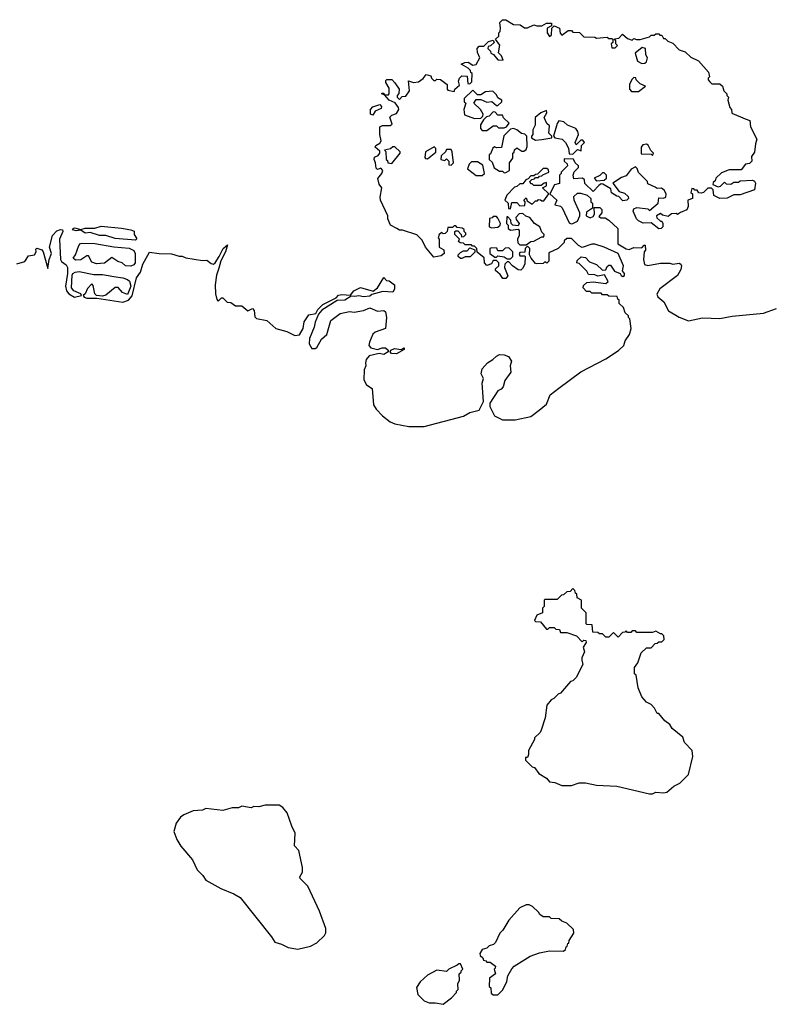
# Model space of a CAD drawing. Extents: x 2323203 to 2567568, y 883585 to 1022917.
# Tile 186 of 256: x 2520934 to 2525738, y 973850 to 980150. Entities that reach past the tile are written whole.
import ezdxf

# ---------------------------------------------------------------- set-up
doc = ezdxf.new("R2010")
doc.units = 0

msp = doc.modelspace()

# ---------------------------------------------------------------- linework, layer by layer
at = {"layer": '0CON10XD'}
for points in [[(2524674.1, 978694.1), (2524615, 978713.8), (2524595, 978713.3), (2524535, 978692.5), (2524510, 978705), (2524465, 978750), (2524435, 978750), (2524420, 978735), (2524420, 978725), (2524380, 978685), (2524321.7, 978658.3), (2524320, 978605), (2524308.3, 978591.7), (2524295, 978600), (2524285, 978590), (2524245, 978587.5), (2524235, 978590), (2524207.5, 978625), (2524197.5, 978645), (2524200, 978685), (2524185, 978700), (2524170, 978685), (2524168.3, 978661.7), (2524135, 978660), (2524130, 978655), (2524135, 978640), (2524165, 978640), (2524170, 978635), (2524167.5, 978585), (2524153, 978557), (2524141.7, 978548.3), (2524125, 978550), (2524087.5, 978575), (2524065, 978600), (2524055, 978600), (2524040, 978585), (2524037.5, 978565), (2524059.3, 978510.7), (2524046.1, 978493.9), (2524027, 978493), (2524009.3, 978519.3), (2523980, 978545), (2523980, 978555), (2524000, 978575), (2524000, 978595), (2523985, 978610), (2523965, 978610), (2523953, 978587), (2523925, 978576.7), (2523910, 978595), (2523907, 978627), (2523861.7, 978661.7), (2523860, 978685), (2523845, 978700), (2523831.7, 978701.7), (2523825, 978710), (2523785, 978710), (2523775, 978720), (2523752.5, 978722.5), (2523741.7, 978731.7), (2523750, 978745), (2523720, 978775), (2523720, 978795), (2523725, 978800), (2523738.3, 978798.3), (2523760, 978775), (2523761.7, 978761.7), (2523777, 978763), (2523790, 978775), (2523790, 978785), (2523780, 978795), (2523778.3, 978808.3), (2523767, 978817), (2523735, 978820), (2523725, 978830), (2523715, 978830), (2523705, 978820), (2523675, 978820), (2523670, 978795), (2523658.3, 978781.7), (2523645, 978780), (2523635, 978787.5), (2523620, 978775), (2523612.5, 978755), (2523620, 978745), (2523620, 978695), (2523648.3, 978678.3), (2523650, 978655), (2523631.7, 978638.3), (2523585, 978630), (2523532.5, 978695), (2523510, 978740), (2523475, 978774), (2523385, 978803.3), (2523365, 978803.8), (2523347.5, 978815), (2523307.5, 978835), (2523290, 978875), (2523290, 978895), (2523244.2, 978995), (2523242, 979015), (2523252.5, 979075), (2523235, 979097.5), (2523227, 979133), (2523252.5, 979165), (2523257.5, 979185), (2523245, 979200), (2523225, 979192.5), (2523215, 979200), (2523212.5, 979235), (2523202.5, 979255), (2523205, 979270), (2523228.3, 979281.7), (2523240, 979295), (2523238.3, 979308.3), (2523210, 979335), (2523214, 979346), (2523240, 979360), (2523247.5, 979375), (2523240, 979415), (2523240, 979465), (2523257, 979473), (2523305, 979472.5), (2523318.3, 979481.7), (2523303, 979527), (2523315, 979540), (2523345, 979550), (2523360, 979575), (2523358.3, 979588.3), (2523338.3, 979618.3), (2523300, 979635), (2523270, 979670), (2523250, 979675), (2523255, 979680), (2523265, 979680), (2523270, 979670), (2523295, 979670), (2523300, 979675), (2523298.3, 979711.7), (2523278.3, 979748.3), (2523278.3, 979761.7), (2523285, 979767.5), (2523315, 979767.5), (2523336.1, 979746.1), (2523362.5, 979705), (2523361.7, 979678.3), (2523350, 979665), (2523350, 979655), (2523365, 979640), (2523381.7, 979658.3), (2523405, 979660), (2523430, 979695), (2523421.7, 979758.3), (2523455, 979748.8), (2523487, 979753), (2523516.4, 979773.6), (2523535, 979800), (2523565, 979790), (2523570, 979775), (2523585, 979760), (2523595, 979760), (2523605, 979770), (2523628.3, 979768.3), (2523670, 979735), (2523670, 979705), (2523675, 979700), (2523715, 979690), (2523720, 979705), (2523748.3, 979731.7), (2523743, 979757), (2523750, 979775), (2523765, 979790), (2523798.3, 979788.3), (2523801.7, 979741.7), (2523815, 979740), (2523828.3, 979751.7), (2523830, 979805), (2523821.7, 979811.7), (2523820, 979825), (2523805, 979840), (2523760, 979865), (2523783, 979877), (2523805, 979877.5), (2523835, 979860), (2523856.7, 979863.3), (2523880, 979905), (2523865, 979940), (2523862.5, 979965), (2523875, 979980), (2523905, 979980), (2523935, 980010), (2523965, 980020), (2523970, 980005), (2523948.3, 979981.7), (2523931.7, 979978.3), (2523930, 979965), (2523948.3, 979948.3), (2523950, 979935), (2523966.7, 979926.7), (2523993.9, 979893.9), (2524028.3, 979891.7), (2524018.3, 979918.3), (2523998.3, 979938.3), (2524007, 979987), (2523980, 980025), (2524000, 980045), (2524000, 980065), (2524010, 980075), (2524012.5, 980095), (2524008.3, 980131.7), (2524025, 980150), (2524045, 980150), (2524095, 980120), (2524137, 980117), (2524165, 980097.5), (2524185, 980097.5), (2524225, 980117.5), (2524245, 980110), (2524275, 980110), (2524305, 980127.5), (2524337, 980127), (2524338.3, 980111.7), (2524310, 980095), (2524310, 980065), (2524325, 980042.5), (2524337, 980053), (2524340, 980095), (2524355, 980110), (2524390, 980095), (2524393, 980063), (2524405, 980050), (2524445, 980080), (2524465, 980080), (2524475, 980070), (2524517, 980067), (2524545, 980040), (2524615, 980037.5), (2524625, 980032.5), (2524695, 980037.5), (2524705, 980030), (2524725, 980030), (2524730, 980025), (2524730, 980005), (2524720, 979995), (2524725, 979970), (2524745, 979970), (2524760, 979985), (2524750, 979995), (2524750, 980015), (2524741.7, 980028.3), (2524768.3, 980031.7), (2524793, 980057), (2524825, 980030), (2524855, 980020), (2524865, 980030), (2524882.5, 980022.5), (2524905, 980022.5), (2524965, 980040), (2524975, 980050), (2524995, 980050), (2525005, 980060), (2525025, 980060), (2525031.7, 980051.7), (2525045, 980050), (2525055, 980030), (2525065, 980030), (2525083, 980013), (2525115, 980000), (2525155, 979957.5), (2525193.6, 979943.6), (2525229.3, 979909.3), (2525277.7, 979887.7), (2525342.5, 979815), (2525350, 979785), (2525340, 979775), (2525340, 979765), (2525351.7, 979751.7), (2525365, 979740), (2525415, 979740), (2525432.5, 979725), (2525440, 979695), (2525460, 979675), (2525460, 979665), (2525470, 979655), (2525467.5, 979635), (2525478.3, 979588.3), (2525490, 979575), (2525491.7, 979551.7), (2525576.4, 979516.4), (2525607.5, 979505), (2525612.5, 979465), (2525652.5, 979385), (2525642.5, 979355), (2525637, 979303), (2525617.5, 979275), (2525620, 979245), (2525605, 979230), (2525580, 979225), (2525551.7, 979188.3), (2525475, 979190), (2525425, 979170), (2525390, 979135), (2525385, 979120), (2525371.7, 979108.3), (2525370, 979095), (2525405, 979080), (2525420, 979085), (2525445, 979110), (2525455, 979100), (2525485, 979097.5), (2525505, 979110), (2525535, 979110), (2525545, 979120), (2525625, 979122.5), (2525636.7, 979116.7), (2525643, 979103), (2525638, 979062), (2525545, 979030), (2525505, 979030), (2525461.7, 979008.3), (2525415, 979006.7), (2525377.5, 979025), (2525371.7, 979061.7), (2525361.7, 979071.7), (2525338.3, 979071.7), (2525310, 979045), (2525295, 979040), (2525281.7, 979041.7), (2525270, 979060), (2525255, 979060), (2525248.3, 979068.3), (2525235, 979070), (2525230, 979045), (2525240, 979035), (2525240, 979005), (2525210, 978995), (2525213.3, 978955), (2525205, 978932.5), (2525163, 978917), (2525145, 978902.5), (2525135, 978910), (2525105, 978907.5), (2525085, 978890), (2525048.3, 978898.3), (2525035, 978910), (2525010, 978895), (2525011.7, 978881.7), (2525035, 978860), (2525045, 978860), (2525050, 978845), (2525050, 978825), (2525040, 978815), (2525025, 978812.5), (2524975, 978850), (2524925, 978847.5), (2524895, 978862.5), (2524882.5, 978875), (2524860, 978925), (2524865, 978940), (2524885, 978947.5), (2524955, 978940), (2524965, 978930), (2525020, 978975), (2525025, 979010), (2525055, 979007.5), (2525070, 979015), (2525072.5, 979035), (2525059.3, 979059.3), (2525041.7, 979071.7), (2525015, 979070), (2525001.7, 979078.3), (2524955, 979100), (2524952.5, 979115), (2524895, 979172.5), (2524887, 979197), (2524875, 979207.5), (2524847, 979193), (2524815, 979150), (2524785, 979140), (2524730, 979105), (2524771.7, 979051.7), (2524805, 979040), (2524828.3, 979018.3), (2524830, 979005), (2524820, 978995), (2524795, 978990), (2524768.3, 979018.3), (2524755, 979020), (2524721.7, 979041.7), (2524718.3, 979068.3), (2524667, 979097), (2524655, 979100), (2524640, 979090), (2524605, 979050), (2524551.7, 979101.7), (2524550, 979125), (2524537, 979137), (2524481.7, 979131.7), (2524477.5, 979155), (2524483, 979177), (2524510, 979205), (2524510, 979215), (2524490, 979235), (2524478.3, 979258.3), (2524420, 979260), (2524420, 979245), (2524438.3, 979228.3), (2524440, 979215), (2524400, 979175), (2524400, 979165), (2524390, 979155), (2524388.3, 979101.7), (2524357, 979093), (2524327.5, 979035), (2524372.5, 978995), (2524360, 978965), (2524395, 978957.5), (2524406.4, 978946.4), (2524451.2, 978851.2), (2524464.1, 978844.1), (2524475, 978846.2), (2524505, 978860), (2524520, 978895), (2524520, 978915), (2524482.5, 978995), (2524481.7, 979018.3), (2524505, 979040), (2524525, 979040), (2524567, 979027), (2524590, 979005), (2524590, 978985), (2524600, 978975), (2524600, 978945), (2524561.7, 978918.3), (2524560, 978895), (2524585, 978882.5), (2524605, 978890), (2524612.5, 978905), (2524611.7, 978948.3), (2524648.3, 978948.3), (2524660, 978935), (2524660, 978915), (2524641.7, 978891.7), (2524653, 978883), (2524681.7, 978881.7), (2524705, 978867.5), (2524762.5, 978815), (2524763.3, 978745), (2524763.3, 978715), (2524815, 978683.3), (2524835, 978680), (2524865, 978692.5), (2524915, 978690), (2524931.7, 978708.3), (2524938.3, 978708.3), (2524940, 978675), (2524930, 978665), (2524927.5, 978615), (2524933, 978583), (2524955, 978577.5), (2525035, 978592.5), (2525095, 978592.5), (2525115, 978586.7), (2525155, 978592), (2525165, 978586.7), (2525170, 978575), (2525165, 978552.5), (2525145, 978514), (2525031.8, 978428.2), (2525012.9, 978392.9), (2525017.5, 978377.5), (2525056.7, 978345), (2525087, 978287), (2525155, 978247.5), (2525215, 978222.5), (2525305, 978242.5), (2525415, 978237.5), (2525495, 978252.5), (2525695, 978272.5), (2525777, 978303)], [(2524915, 979870), (2524935, 979872.5), (2524945, 979880), (2524952.5, 979905), (2524942.5, 979925), (2524940, 979965), (2524918.3, 979971.7), (2524872.5, 979935), (2524887.5, 979885), (2524915, 979870)], [(2524895, 979690), (2524940, 979725), (2524905, 979740), (2524880, 979765), (2524878.3, 979778.3), (2524865, 979780), (2524851.7, 979768.3), (2524837.5, 979735), (2524837.5, 979705), (2524850.7, 979690.7), (2524895, 979690)], [(2523845, 979517.5), (2523885, 979520), (2523898.3, 979531.7), (2523900, 979545), (2523882.5, 979575), (2523840, 979615), (2523855, 979640), (2523885, 979640), (2523925, 979622.5), (2523957, 979627), (2523985, 979600), (2523995, 979600), (2524020, 979625), (2524020, 979635), (2523995, 979650), (2523985, 979670), (2523961.7, 979691.7), (2523915, 979687.5), (2523885, 979670), (2523865, 979670), (2523835, 979700), (2523780, 979645), (2523780, 979625), (2523790, 979615), (2523777.5, 979575), (2523781.7, 979541.7), (2523845, 979517.5)], [(2523195, 979540), (2523180, 979545), (2523180, 979575), (2523195, 979592.5), (2523238.3, 979608.3), (2523250, 979595), (2523248.3, 979581.7), (2523210, 979565), (2523195, 979540)], [(2523925, 979440), (2523965, 979470), (2523985, 979470), (2523998.3, 979458.3), (2524035, 979457.5), (2524050, 979465), (2524067, 979487), (2524031.7, 979521.7), (2524025, 979540), (2523995, 979540), (2523978.3, 979558.3), (2523965, 979560), (2523938.3, 979531.7), (2523921.7, 979528.3), (2523901.7, 979508.3), (2523883.6, 979476.4), (2523883, 979453), (2523895, 979440), (2523925, 979440)], [(2524235, 979380), (2524275, 979382.5), (2524340, 979395), (2524340, 979405), (2524320, 979425), (2524325, 979470), (2524307.5, 979485), (2524290, 979525), (2524307.5, 979555), (2524305, 979570), (2524270, 979555), (2524232.5, 979525), (2524232.5, 979475), (2524217.5, 979445), (2524217.5, 979415), (2524210, 979405), (2524210, 979395), (2524235, 979380)], [(2524475, 979290), (2524505, 979320), (2524528.3, 979311.7), (2524530, 979345), (2524550, 979365), (2524538.3, 979378.3), (2524525, 979380), (2524495, 979350), (2524490, 979365), (2524510, 979415), (2524507.5, 979435), (2524493, 979453), (2524440, 979475), (2524417, 979497), (2524385, 979502.5), (2524373.8, 979485), (2524350, 979405), (2524360, 979395), (2524406.2, 979386.2), (2524427.5, 979365), (2524447, 979327), (2524451.7, 979291.7), (2524475, 979290)], [(2524035, 979170), (2524045, 979172.5), (2524070, 979185), (2524070, 979235), (2524090, 979265), (2524090, 979295), (2524098.3, 979301.7), (2524101.7, 979318.3), (2524115, 979330), (2524148.3, 979308.3), (2524161.7, 979308.3), (2524175, 979320), (2524181.7, 979338.3), (2524180, 979405), (2524167, 979417), (2524145, 979422.5), (2524116.1, 979446.1), (2524095, 979453.3), (2524075, 979450), (2524033, 979407), (2524018.3, 979331.7), (2523985, 979330), (2523972.5, 979337.5), (2523961.7, 979328.3), (2523948.3, 979291.7), (2523940, 979285), (2523940, 979255), (2523958.3, 979238.3), (2523971.7, 979201.7), (2524005, 979180), (2524025, 979180), (2524035, 979170)], [(2523315, 979230), (2523370, 979295), (2523370, 979305), (2523335, 979336.7), (2523323, 979337), (2523307, 979323), (2523270, 979315), (2523277.5, 979307.5), (2523280, 979255), (2523288.3, 979248.3), (2523290, 979235), (2523315, 979230)], [(2523545, 979260), (2523597, 979303), (2523597.5, 979325), (2523587, 979337), (2523532.5, 979305), (2523528.3, 979268.3), (2523531.7, 979261.7), (2523545, 979260)], [(2524985, 979280), (2524990, 979295), (2524973, 979313), (2524956.4, 979346.4), (2524945, 979352.5), (2524921.7, 979348.3), (2524912.5, 979335), (2524911.7, 979291.7), (2524975, 979290), (2524985, 979280)], [(2523695, 979220), (2523710, 979235), (2523702.5, 979305), (2523695, 979320), (2523665, 979320), (2523660, 979305), (2523631.7, 979278.3), (2523630, 979255), (2523655, 979250), (2523665, 979260), (2523680, 979245), (2523681.7, 979221.7), (2523695, 979220)], [(2523895, 979152.5), (2523910, 979165), (2523898.3, 979218.3), (2523865, 979240), (2523825, 979240), (2523810, 979225), (2523800, 979195), (2523855, 979152.5), (2523895, 979152.5)], [(2524075, 978940), (2524085, 978980), (2524115, 978980), (2524135, 978960), (2524168.3, 978961.7), (2524170, 978985), (2524160, 978995), (2524175, 979010), (2524181.7, 978991.7), (2524215, 978970), (2524235, 978990), (2524248.3, 978991.7), (2524255, 979000), (2524268.3, 978998.3), (2524275, 978990), (2524288.3, 978991.7), (2524320, 979035), (2524280, 979075), (2524305, 979087.5), (2524305, 979107.5), (2524290, 979105), (2524271.7, 979088.3), (2524225, 979090), (2524215, 979100), (2524205, 979100), (2524200, 979115), (2524211.7, 979128.3), (2524228.3, 979131.7), (2524235, 979140), (2524255, 979140), (2524261.7, 979148.3), (2524275, 979150), (2524281.7, 979158.3), (2524320, 979175), (2524318.3, 979188.3), (2524308.3, 979198.3), (2524285, 979197.5), (2524248.3, 979161.7), (2524235, 979160), (2524225, 979150), (2524205, 979150), (2524188.3, 979131.7), (2524173.6, 979126.4), (2524155, 979100), (2524135, 979100), (2524117, 979083), (2524101.7, 979078.3), (2524051.7, 979028.3), (2524040, 978995), (2524060, 978975), (2524061.7, 978941.7), (2524075, 978940)], [(2524625, 979120), (2524675, 979122.5), (2524690, 979135), (2524690, 979155), (2524675, 979170), (2524665, 979170), (2524647, 979153), (2524610, 979135), (2524625, 979120)], [(2524175, 978710), (2524205, 978730), (2524225, 978732.5), (2524275, 978760), (2524288.3, 978761.7), (2524290, 978775), (2524275, 978790), (2524262.5, 978825), (2524230, 978845), (2524200, 978885), (2524173, 978893), (2524155, 978910), (2524131.7, 978908.3), (2524110, 978885), (2524111.7, 978871.7), (2524130, 978845), (2524125, 978830), (2524090, 978835), (2524080, 978845), (2524078.3, 978868.3), (2524058.3, 978888.3), (2524051.7, 978888.3), (2524050, 978845), (2524060, 978835), (2524060, 978815), (2524075, 978802.5), (2524125, 978810), (2524131.7, 978801.7), (2524131.7, 978768.3), (2524120, 978745), (2524121.7, 978721.7), (2524135, 978710), (2524175, 978710)], [(2523955, 978817.5), (2523995, 978822.5), (2524010, 978835), (2524012.5, 978845), (2523995, 978880), (2523985, 978890), (2523965, 978890), (2523958.3, 978881.7), (2523941.7, 978878.3), (2523940, 978825), (2523955, 978817.5)], [(2520915, 978587.5), (2520966.2, 978603.8), (2520991.7, 978638.3), (2521030, 978645), (2521040, 978665), (2521038.3, 978681.7), (2521045, 978687.5), (2521075, 978677.5), (2521083.6, 978663.6), (2521115, 978557.5), (2521124, 978615), (2521138.6, 978655), (2521124.3, 978695), (2521145, 978770), (2521171.1, 978798.9), (2521195, 978807.5), (2521207.5, 978805), (2521210, 978795), (2521188.9, 978745), (2521195.4, 978615.4), (2521202, 978602), (2521231.2, 978581.2), (2521240.4, 978565), (2521241.1, 978525), (2521227.1, 978445), (2521234.5, 978415), (2521249.4, 978395), (2521285, 978375.5), (2521330, 978385), (2521326.2, 978396.2), (2521280, 978415), (2521266.2, 978435), (2521270.6, 978515), (2521274.6, 978525.4), (2521290, 978535), (2521315, 978538.1), (2521409.2, 978519.2), (2521465, 978519.5), (2521537.5, 978507.5), (2521595, 978497.8), (2521625, 978486.9), (2521636.3, 978476.3), (2521646, 978445), (2521625, 978392.5), (2521592.5, 978405), (2521565, 978437.5), (2521545, 978437.5), (2521485, 978386.7), (2521465, 978381.2), (2521425.8, 978385.8), (2521415.9, 978395.9), (2521405, 978450), (2521395, 978460), (2521369.3, 978430.7), (2521352.5, 978395), (2521340, 978385), (2521347.5, 978375), (2521365, 978368.9), (2521427.7, 978367.7), (2521595, 978342.5), (2521630, 978355), (2521655, 978383.8), (2521682.4, 978497.6), (2521707.5, 978535), (2521722.5, 978585), (2521765, 978662.5), (2521827, 978653), (2521905, 978652.5), (2521955, 978637.5), (2521975, 978637.5), (2521997, 978627), (2522105, 978610), (2522131.7, 978611.7), (2522159.3, 978589.3), (2522175, 978586.7), (2522185.8, 978594.2), (2522211.2, 978635), (2522236.2, 978685), (2522265, 978710), (2522252, 978665), (2522222.7, 978607.3), (2522209.7, 978560.3), (2522193.1, 978515), (2522185.9, 978454.1), (2522188, 978395), (2522195, 978360), (2522205, 978350), (2522225, 978370), (2522235, 978370), (2522261.7, 978341.7), (2522285, 978340), (2522315, 978320), (2522355, 978320), (2522395, 978287.5), (2522425, 978302.5), (2522435, 978290), (2522439.2, 978249.2), (2522448.9, 978238.9), (2522515, 978224.3), (2522574.6, 978174.5), (2522645, 978155.8), (2522695, 978130), (2522725, 978133.3), (2522749.2, 978175), (2522754.1, 978215.9), (2522785, 978261.2), (2522829.7, 978270.3), (2522841.4, 978295), (2522875, 978326.7), (2522960, 978370), (2522975, 978387.1), (2522995, 978392.2), (2523051.7, 978388.3), (2523072, 978415), (2523114.5, 978435.6), (2523197, 978413), (2523223.3, 978435), (2523265, 978500), (2523281.7, 978481.7), (2523298.3, 978478.3), (2523333.6, 978453.6), (2523333.3, 978425), (2523322.5, 978407.5), (2523259.3, 978410.7), (2523187.5, 978392.5), (2523175, 978380), (2523135, 978376.7), (2523105, 978384), (2523078.8, 978378.8), (2523055, 978380), (2523015, 978355.7), (2522966.8, 978353.2), (2522868.2, 978291.8), (2522846, 978265), (2522824.5, 978215.5), (2522818, 978182), (2522789.8, 978110.2), (2522787.9, 978075), (2522805, 978047.1), (2522824.4, 978045.6), (2522837.1, 978052.9), (2522866.7, 978105), (2522899.2, 978135), (2522925, 978226.2), (2522985, 978270), (2523045, 978282), (2523075, 978278), (2523135, 978290), (2523175, 978306), (2523225, 978284), (2523265, 978290), (2523275, 978280), (2523282, 978245), (2523276.2, 978175), (2523209.3, 978150.7), (2523195, 978137.5), (2523172.4, 978087.6), (2523169.2, 978065), (2523181.1, 978051.1), (2523225, 978040), (2523255, 978051.4), (2523275, 978050), (2523292, 978035), (2523292, 978025), (2523265, 978008.2), (2523234.1, 978014.1), (2523171.7, 977998.3), (2523152, 977975), (2523146.7, 977955), (2523150, 977935), (2523139.3, 977909.3), (2523135.8, 977845), (2523153, 977813), (2523189.6, 977789.5), (2523198.8, 977685), (2523215, 977657.5), (2523256.1, 977616.1), (2523305, 977576.7), (2523335, 977563.8), (2523425, 977546.7), (2523523.9, 977546.1), (2523775, 977613.8), (2523815, 977636.7), (2523875, 977652.5), (2523903, 977707), (2523893.3, 977825), (2523902.5, 977855), (2523887.5, 977885), (2523893.3, 977915), (2523927.5, 977955), (2523962.5, 977975), (2523985, 977996.2), (2524005, 978007.5), (2524035, 978006.2), (2524062.5, 977995), (2524082.5, 977965), (2524073.3, 977935), (2524076.7, 977895), (2524039.3, 977840.7), (2524028.3, 977801.7), (2524015, 977786.7), (2523994, 977776), (2523943, 977697), (2523942.5, 977675), (2523972.5, 977615), (2524025, 977590), (2524105, 977588.8), (2524205, 977612), (2524258.8, 977651.2), (2524305, 977690), (2524330.4, 977749.5), (2524385, 977793.3), (2524525, 977896.7), (2524685, 977980), (2524766.4, 978033.6), (2524800, 978065), (2524810, 978095), (2524837.5, 978135), (2524847.5, 978175), (2524840, 978235), (2524830, 978245), (2524830, 978255), (2524810, 978275), (2524798.3, 978308.3), (2524770, 978335), (2524770, 978355), (2524761.7, 978361.7), (2524758.3, 978378.3), (2524705, 978380), (2524695, 978390), (2524665, 978390), (2524655, 978400), (2524595, 978400), (2524585, 978410), (2524561.7, 978411.7), (2524540, 978435), (2524541.7, 978448.3), (2524565, 978467.5), (2524605, 978472.5), (2524685, 978462.5), (2524700, 978475), (2524677, 978517), (2524635, 978510), (2524615, 978517.5), (2524575, 978520), (2524565, 978540), (2524515, 978590), (2524500, 978595), (2524501.7, 978608.3), (2524528.3, 978631.7), (2524555, 978627.5), (2524581.7, 978601.7), (2524625, 978583.3), (2524665, 978547.5), (2524685, 978550), (2524695, 978570), (2524705, 978580), (2524715, 978580), (2524741.7, 978541.7), (2524776.7, 978526.7), (2524783.6, 978513.6), (2524795, 978507.5), (2524805, 978512.5), (2524805.8, 978525), (2524793.3, 978543.3), (2524798, 978575), (2524765, 978653.3), (2524674.1, 978694.1)], [(2521675, 978740), (2521545, 978750.4), (2521485, 978769.2), (2521445, 978769.1), (2521385, 978789.2), (2521352.5, 978785), (2521325, 978803.3), (2521295, 978798.6), (2521272.5, 978805), (2521276.7, 978815), (2521285, 978817.3), (2521325, 978807.5), (2521353.4, 978816.6), (2521415, 978815.6), (2521455, 978828.7), (2521586.3, 978816.3), (2521645, 978806.2), (2521666.4, 978796.4), (2521667.5, 978775), (2521681.7, 978751.7), (2521682.5, 978745), (2521675, 978740)], [(2521645, 978572.9), (2521612.5, 978575), (2521590, 978595), (2521563, 978603), (2521525, 978627.5), (2521477.3, 978592.7), (2521425, 978588), (2521395, 978597.5), (2521375, 978640), (2521365, 978640), (2521325, 978613.3), (2521291.7, 978611.7), (2521277.5, 978625), (2521292.5, 978645), (2521313.9, 978706.1), (2521322.9, 978717.1), (2521335, 978720), (2521415, 978718.8), (2521537.4, 978697.4), (2521635, 978688.5), (2521665, 978674), (2521674.3, 978654.3), (2521674.2, 978595), (2521665, 978580.8), (2521645, 978572.9)], [(2523765, 978622.5), (2523755, 978622.5), (2523740, 978635), (2523740, 978645), (2523755, 978660), (2523775, 978670), (2523798.3, 978671.7), (2523815, 978690), (2523848.3, 978678.3), (2523848.3, 978661.7), (2523818.3, 978631.7), (2523785, 978632.5), (2523765, 978622.5)], [(2524075, 978620), (2524090, 978635), (2524090, 978665), (2524065, 978690), (2524041.7, 978688.3), (2524025, 978670), (2523995, 978670), (2523987.5, 978687.5), (2523955, 978690), (2523942.5, 978685), (2523942.5, 978655), (2523975, 978630), (2523985, 978630), (2523995, 978640), (2524035, 978632.5), (2524055, 978620), (2524075, 978620)], [(2523345, 978012.9), (2523314, 978015), (2523306, 978025), (2523308.8, 978035), (2523333.8, 978046.2), (2523375, 978040), (2523395, 978050), (2523395, 978040), (2523345, 978012.9)], [(2524985, 975197.5), (2525005, 975207.5), (2525055, 975203.3), (2525075, 975207.5), (2525120, 975245), (2525160, 975265), (2525215, 975320), (2525242.5, 975435), (2525237.5, 975475), (2525190, 975525), (2525179.3, 975559.3), (2525110, 975615), (2525095, 975640), (2525063.6, 975663.6), (2525025, 975710), (2525015, 975710), (2524997.5, 975745), (2524975, 975767.5), (2524945, 975782.5), (2524917, 975817), (2524892.5, 975875), (2524880, 975955), (2524870, 975965), (2524870, 976005), (2524890, 976035), (2524911.7, 976098.3), (2524945, 976130), (2524975, 976130), (2525001.7, 976158.3), (2525015, 976160), (2525025, 976170), (2525045, 976170), (2525060, 976185), (2525057, 976207), (2525045, 976220), (2525035, 976220), (2525005, 976237.5), (2524985, 976230), (2524885, 976230), (2524875, 976240), (2524855, 976240), (2524845, 976230), (2524825, 976230), (2524815, 976240), (2524808.3, 976231.7), (2524791.7, 976228.3), (2524765, 976200), (2524735, 976230), (2524705, 976200), (2524685, 976200), (2524665, 976220), (2524645, 976220), (2524635, 976230), (2524601.7, 976231.7), (2524598.3, 976278.3), (2524565, 976280), (2524560, 976285), (2524560, 976355), (2524530, 976385), (2524530, 976435), (2524501.7, 976451.7), (2524500, 976475), (2524491.7, 976481.7), (2524488.3, 976498.3), (2524475, 976510), (2524458.3, 976491.7), (2524435, 976490), (2524415, 976470), (2524401.7, 976468.3), (2524375, 976440), (2524295, 976440), (2524290, 976435), (2524290, 976395), (2524280, 976385), (2524280, 976355), (2524245, 976340), (2524230, 976305), (2524235, 976300), (2524268.3, 976298.3), (2524305, 976250), (2524315, 976250), (2524325, 976260), (2524355, 976260), (2524365, 976250), (2524388.3, 976248.3), (2524395, 976230), (2524435, 976230), (2524498.3, 976208.3), (2524535, 976170), (2524545, 976180), (2524558.3, 976178.3), (2524560, 976165), (2524540, 976135), (2524550, 976105), (2524533, 976067), (2524533, 976053), (2524537.5, 976025), (2524495, 975940), (2524475, 975920), (2524460, 975915), (2524395, 975840), (2524380, 975835), (2524353, 975807), (2524335, 975797.5), (2524307.5, 975765), (2524296.4, 975683.6), (2524272.5, 975605), (2524265, 975590), (2524230, 975555), (2524230, 975545), (2524190, 975475), (2524191.7, 975448.3), (2524185, 975430), (2524171.7, 975428.3), (2524171.7, 975411.7), (2524215, 975370), (2524230, 975365), (2524257, 975327), (2524306.4, 975296.4), (2524325, 975272.5), (2524359.3, 975269.3), (2524405, 975250), (2524465, 975250), (2524515, 975267.5), (2524555, 975267.5), (2524625, 975252.5), (2524756.4, 975246.4), (2524965, 975197.5), (2524985, 975197.5)], [(2522715, 974203.3), (2522795, 974222.5), (2522835, 974242.5), (2522885, 974290), (2522893, 974307), (2522893.3, 974335), (2522853.8, 974445), (2522777.5, 974605), (2522730, 974655), (2522727.5, 974665), (2522743.3, 974695), (2522743.8, 974725), (2522720, 974835), (2522692.5, 974865), (2522696.7, 974945), (2522675, 974990), (2522646.7, 975075), (2522618.3, 975108.3), (2522595, 975123.3), (2522505, 975123.3), (2522465, 975112.5), (2522433.6, 975116.4), (2522415, 975107.5), (2522355, 975117.5), (2522335, 975107.5), (2522295, 975107.5), (2522235, 975090), (2522125, 975102.5), (2522105, 975092.5), (2522045, 975087.5), (2521985, 975062.5), (2521963.6, 975046.4), (2521935, 975010), (2521920, 974955), (2521940, 974905), (2521965, 974862.5), (2522040, 974775), (2522069.6, 974709.5), (2522106.7, 974675), (2522126.7, 974645), (2522221.7, 974591.7), (2522305.9, 974555.9), (2522345, 974532.5), (2522545, 974282.5), (2522567, 974247), (2522610, 974235), (2522653.6, 974213.6), (2522715, 974203.3)], [(2523995, 973910), (2524027, 973943), (2524052.5, 973995), (2524058.3, 974031.7), (2524083, 974077), (2524100, 974095), (2524201.7, 974158.3), (2524260.7, 974179.3), (2524325, 974192.5), (2524415, 974190), (2524428.3, 974201.7), (2524431.7, 974218.3), (2524438.3, 974221.7), (2524441.7, 974238.3), (2524448.3, 974241.7), (2524451.7, 974258.3), (2524480, 974305), (2524478.3, 974328.3), (2524435, 974370), (2524403, 974383), (2524387, 974397), (2524335, 974400), (2524325, 974410), (2524285, 974410), (2524263.6, 974423.6), (2524255, 974440), (2524216.4, 974476.4), (2524195, 974487.5), (2524175, 974487.5), (2524135, 974467.5), (2524065, 974387.5), (2524026.1, 974323.9), (2524007.5, 974305), (2523980, 974245), (2523967, 974233), (2523940, 974225), (2523925, 974210), (2523895, 974200), (2523880, 974175), (2523881.7, 974161.7), (2523898.3, 974148.3), (2523901.7, 974131.7), (2523918.3, 974128.3), (2523925, 974120), (2523945, 974120), (2523980, 974095), (2523978.3, 974081.7), (2523970, 974075), (2523980, 974045), (2523941.7, 974018.3), (2523940, 973965), (2523950, 973955), (2523951.7, 973921.7), (2523965, 973910), (2523995, 973910)], [(2523645, 973850), (2523698.3, 973891.7), (2523730, 973925), (2523730, 973935), (2523740, 973945), (2523738.3, 973981.7), (2523750, 974005), (2523747.5, 974045), (2523760, 974055), (2523760, 974065), (2523770, 974075), (2523755, 974110), (2523745, 974110), (2523735, 974100), (2523680, 974075), (2523665, 974060), (2523605, 974067.5), (2523545, 974037.5), (2523497, 973993), (2523473, 973957), (2523483, 973913), (2523523, 973873), (2523555, 973860), (2523595, 973860), (2523645, 973850)]]:
    msp.add_lwpolyline(points, dxfattribs=at)

doc.saveas('drawing.dxf')
